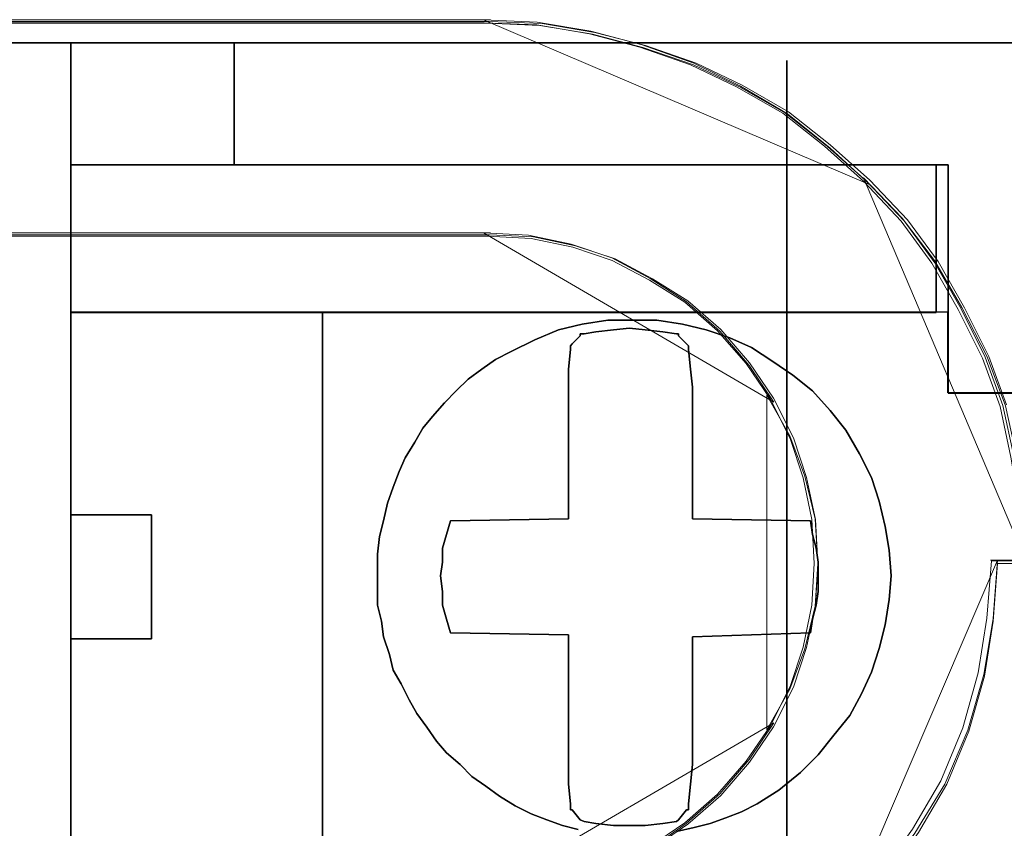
# Model space of a CAD drawing. Header units: millimetres. Extents: x -1290 to 1795, y -4192 to -1311.
# Tile 202 of 256: x 525.81 to 528.22, y -3235.4 to -3233.42. Entities that reach past the tile are written whole.
import ezdxf

# ---------------------------------------------------------------- set-up
doc = ezdxf.new("R2010")
doc.units = ezdxf.units.MM
doc.layers.add('33', color=7, linetype='Continuous')
doc.layers.add('Aparatura', color=7, linetype='Continuous', lineweight=13)

# ---------------------------------------------------------------- blocks, each defined once
blk = doc.blocks.new('*U23')
at = {"layer": '33', "color": 7}
for points in [[(-9.759104, -17.495893), (-11.013265, -17.495893), (-9.759104, -17.495893)], [(-9.759104, -20.792173), (-9.759104, -18.98764), (-9.759104, -17.495893), (-11.013265, -17.495893), (-11.013265, -20.936536), (-11.013265, -27.144129), (-11.013265, -30.608832), (-9.759104, -30.608832), (-9.759104, -29.093024), (-9.759104, -27.312552), (-9.759104, -24.786206), (-9.759104, -23.270398), (-9.759104, -20.792173)], [(-9.759104, -20.792173), (-9.759104, -18.98764), (-9.759104, -17.495893), (-11.013265, -17.495893), (-11.013265, -20.936536), (-11.013265, -27.144129), (-11.013265, -30.608832), (-9.759104, -30.608832), (-9.759104, -29.093024), (-9.759104, -27.312552), (-9.759104, -24.786206), (-9.759104, -23.270398), (-9.759104, -20.792173)], [(-9.759104, -20.792173), (-9.759104, -18.98764), (-9.759104, -17.495893), (-11.013265, -17.495893), (-11.013265, -20.936536), (-11.013265, -27.144129), (-11.013265, -30.608832), (-9.759104, -30.608832), (-9.759104, -29.093024), (-9.759104, -27.312552), (-9.759104, -24.786206), (-9.759104, -23.270398), (-9.759104, -20.792173)], [(-9.759104, -20.792173), (-9.759104, -18.98764), (-9.759104, -17.495893), (-11.013265, -17.495893), (-11.013265, -20.936536), (-11.013265, -27.144129), (-11.013265, -30.608832), (-9.759104, -30.608832), (-9.759104, -29.093024), (-9.759104, -27.312552), (-9.759104, -24.786206), (-9.759104, -23.270398), (-9.759104, -20.792173)], [(-11.013265, -27.144129), (-11.013265, -30.608832), (-9.759104, -30.608832), (-9.759104, -29.093024), (-9.759104, -27.312552), (-9.759104, -24.786206), (-9.759104, -23.270398), (-9.759104, -20.792173), (-9.759104, -18.98764), (-9.759104, -17.495893), (-11.013265, -17.495893), (-11.013265, -20.936536), (-11.013265, -27.144129)], [(-11.013265, -27.144129), (-11.013265, -30.608832), (-9.759104, -30.608832), (-9.759104, -29.093024), (-9.759104, -27.312552), (-9.759104, -24.786206), (-9.759104, -23.270398), (-9.759104, -20.792173), (-9.759104, -18.98764), (-9.759104, -17.495893), (-11.013265, -17.495893), (-11.013265, -20.936536), (-11.013265, -27.144129)], [(-9.760896, -17.495893), (-7.761405, -17.495893), (-9.760896, -17.495893)], [(-9.760896, -30.608832), (-9.760896, -17.495893), (-9.760896, -30.608832)], [(-7.761405, -18.988613), (-7.761405, -17.495893), (-9.760896, -17.495893), (-9.760896, -18.988613), (-7.761405, -18.988613)], [(-7.761405, -18.988613), (-7.761405, -17.495893), (-9.760896, -17.495893), (-9.760896, -18.988613), (-7.761405, -18.988613)], [(-7.761405, -18.988613), (-7.761405, -17.495893), (-9.760896, -17.495893), (-9.760896, -18.988613), (-7.761405, -18.988613)], [(-7.761405, -18.988613), (-7.761405, -17.495893), (-9.760896, -17.495893), (-9.760896, -18.988613), (-7.761405, -18.988613)], [(-9.760896, -18.988613), (-7.761405, -18.988613), (-7.761405, -17.495893), (-9.760896, -17.495893), (-9.760896, -18.988613)], [(-9.760896, -18.988613), (-7.761405, -18.988613), (-7.761405, -17.495893), (-9.760896, -17.495893), (-9.760896, -18.988613)], [(12.478956, -17.495893), (-7.763197, -17.495893), (12.478956, -17.495893)], [(-7.763197, -17.495893), (-7.763197, -18.988613), (-7.763197, -17.495893)], [(-1, -30.368128), (-1, -17.711448), (-1, -30.368128)], [(-7.761405, -18.986816), (-9.760896, -18.986816), (-7.761405, -18.986816)], [(-9.760896, -20.793887), (-6.680026, -20.793887), (0.829595, -20.793887), (0.829595, -19.492796), (0.829595, -18.986816), (-7.763144, -18.986816), (-9.760896, -18.986816), (-9.760896, -20.793887)], [(-9.760896, -20.793887), (-6.680026, -20.793887), (0.829595, -20.793887), (0.829595, -19.492796), (0.829595, -18.986816), (-7.763144, -18.986816), (-9.760896, -18.986816), (-9.760896, -20.793887)], [(-9.760896, -20.793887), (-6.680026, -20.793887), (0.829595, -20.793887), (0.829595, -19.492796), (0.829595, -18.986816), (-7.763144, -18.986816), (-9.760896, -18.986816), (-9.760896, -20.793887)], [(-9.760896, -20.793887), (-6.680026, -20.793887), (0.829595, -20.793887), (0.829595, -19.492796), (0.829595, -18.986816), (-7.763144, -18.986816), (-9.760896, -18.986816), (-9.760896, -20.793887)], [(-6.680026, -20.793887), (0.829595, -20.793887), (0.829595, -19.492796), (0.829595, -18.986816), (-7.763144, -18.986816), (-9.760896, -18.986816), (-9.760896, -20.793887), (-6.680026, -20.793887)], [(-6.680026, -20.793887), (0.829595, -20.793887), (0.829595, -19.492796), (0.829595, -18.986816), (-7.763144, -18.986816), (-9.760896, -18.986816), (-9.760896, -20.793887), (-6.680026, -20.793887)], [(-7.763197, -18.986816), (0.97472, -18.986816), (-7.763197, -18.986816)], [(0.827804, -19.493371), (0.827804, -18.986816), (0.827804, -19.493371)], [(0.972928, -18.986816), (0.972928, -20.98609), (0.972928, -18.986816)], [(0.827804, -20.793887), (0.827804, -19.491575), (0.827804, -20.793887)], [(-9.760896, -23.270378), (-8.773804, -23.270378), (-8.773804, -24.786224), (-9.760896, -24.786224), (-9.760896, -27.312634), (-6.679244, -27.312634), (-6.679244, -20.792091), (-9.760896, -20.792091), (-9.760896, -23.270378)], [(-9.760896, -23.270378), (-8.773804, -23.270378), (-8.773804, -24.786224), (-9.760896, -24.786224), (-9.760896, -27.312634), (-6.679244, -27.312634), (-6.679244, -20.792091), (-9.760896, -20.792091), (-9.760896, -23.270378)], [(-9.760896, -23.270378), (-8.773804, -23.270378), (-8.773804, -24.786224), (-9.760896, -24.786224), (-9.760896, -27.312634), (-6.679244, -27.312634), (-6.679244, -20.792091), (-9.760896, -20.792091), (-9.760896, -23.270378)], [(-9.760896, -23.270378), (-8.773804, -23.270378), (-8.773804, -24.786224), (-9.760896, -24.786224), (-9.760896, -27.312634), (-6.679244, -27.312634), (-6.679244, -20.792091), (-9.760896, -20.792091), (-9.760896, -23.270378)], [(-9.760896, -27.312634), (-6.679244, -27.312634), (-6.679244, -20.792091), (-9.760896, -20.792091), (-9.760896, -23.270378), (-8.773804, -23.270378), (-8.773804, -24.786224), (-9.760896, -24.786224), (-9.760896, -27.312634)], [(-9.760896, -27.312634), (-6.679244, -27.312634), (-6.679244, -20.792091), (-9.760896, -20.792091), (-9.760896, -23.270378), (-8.773804, -23.270378), (-8.773804, -24.786224), (-9.760896, -24.786224), (-9.760896, -27.312634)], [(-0.686707, -24.545441), (-0.638557, -24.377009), (-0.614481, -24.208576), (-0.614481, -24.016082), (-0.614481, -23.847649), (-0.638557, -23.679216), (-0.686707, -23.510784), (-0.710783, -23.342351), (-2.155307, -23.318289), (-2.155307, -21.706148), (-2.179383, -21.489592), (-2.203458, -21.248974), (-2.203458, -21.20085), (-2.227533, -21.176789), (-2.323835, -21.080541), (-2.323835, -21.056479), (-2.34791, -21.056479), (-2.516438, -21.032418), (-2.733117, -21.008356), (-2.92572, -20.984294), (-3.118323, -21.008356), (-3.335002, -21.032418), (-3.479454, -21.056479), (-3.527605, -21.056479), (-3.527605, -21.080541), (-3.623907, -21.176789), (-3.647982, -21.20085), (-3.647982, -21.248974), (-3.672058, -21.489592), (-3.672058, -21.706148), (-3.672058, -23.318289), (-5.116582, -23.342351), (-5.164733, -23.510784), (-5.212884, -23.679216), (-5.212884, -23.847649), (-5.236959, -24.016082), (-5.212884, -24.208576), (-5.212884, -24.377009), (-5.164733, -24.545441), (-5.116582, -24.713874), (-3.672058, -24.737936), (-3.672058, -26.326015), (-3.672058, -26.566633), (-3.647982, -26.807251), (-3.647982, -26.879436), (-3.623907, -26.879436), (-3.527605, -26.999745), (-3.479454, -27.023807), (-3.335002, -27.047869), (-3.118323, -27.071931), (-2.92572, -27.071931), (-2.733117, -27.071931), (-2.516438, -27.047869), (-2.34791, -27.023807), (-2.323835, -26.999745), (-2.227533, -26.879436), (-2.203458, -26.879436), (-2.203458, -26.807251), (-2.179383, -26.566633), (-2.155307, -26.326015), (-2.155307, -24.761998), (-0.710783, -24.713874), (-0.686707, -24.545441)], [(-0.638557, -23.679216), (-0.686707, -23.510784), (-0.710783, -23.342351), (-2.155307, -23.318289), (-2.155307, -21.706148), (-2.179383, -21.489592), (-2.203458, -21.248974), (-2.203458, -21.20085), (-2.227533, -21.176789), (-2.323835, -21.080541), (-2.323835, -21.056479), (-2.34791, -21.056479), (-2.516438, -21.032418), (-2.733117, -21.008356), (-2.92572, -20.984294), (-3.118323, -21.008356), (-3.335002, -21.032418), (-3.479454, -21.056479), (-3.527605, -21.056479), (-3.527605, -21.080541), (-3.623907, -21.176789), (-3.647982, -21.20085), (-3.647982, -21.248974), (-3.672058, -21.489592), (-3.672058, -21.706148), (-3.672058, -23.318289), (-5.116582, -23.342351), (-5.164733, -23.510784), (-5.212884, -23.679216), (-5.212884, -23.847649), (-5.236959, -24.016082), (-5.212884, -24.208576), (-5.212884, -24.377009), (-5.164733, -24.545441), (-5.116582, -24.713874), (-3.672058, -24.737936), (-3.672058, -26.326015), (-3.672058, -26.566633), (-3.647982, -26.807251), (-3.647982, -26.879436), (-3.623907, -26.879436), (-3.527605, -26.999745), (-3.479454, -27.023807), (-3.335002, -27.047869), (-3.118323, -27.071931), (-2.92572, -27.071931), (-2.733117, -27.071931), (-2.516438, -27.047869), (-2.34791, -27.023807), (-2.323835, -26.999745), (-2.227533, -26.879436), (-2.203458, -26.879436), (-2.203458, -26.807251), (-2.179383, -26.566633), (-2.155307, -26.326015), (-2.155307, -24.761998), (-0.710783, -24.713874), (-0.686707, -24.545441), (-0.638557, -24.377009), (-0.614481, -24.208576), (-0.614481, -24.016082), (-0.614481, -23.847649), (-0.638557, -23.679216)], [(-0.638557, -23.679216), (-0.686707, -23.510784), (-0.710783, -23.342351), (-2.155307, -23.318289), (-2.155307, -21.706148), (-2.179383, -21.489592), (-2.203458, -21.248974), (-2.203458, -21.20085), (-2.227533, -21.176789), (-2.323835, -21.080541), (-2.323835, -21.056479), (-2.34791, -21.056479), (-2.516438, -21.032418), (-2.733117, -21.008356), (-2.92572, -20.984294), (-3.118323, -21.008356), (-3.335002, -21.032418), (-3.479454, -21.056479), (-3.527605, -21.056479), (-3.527605, -21.080541), (-3.623907, -21.176789), (-3.647982, -21.20085), (-3.647982, -21.248974), (-3.672058, -21.489592), (-3.672058, -21.706148), (-3.672058, -23.318289), (-5.116582, -23.342351), (-5.164733, -23.510784), (-5.212884, -23.679216), (-5.212884, -23.847649), (-5.236959, -24.016082), (-5.212884, -24.208576), (-5.212884, -24.377009), (-5.164733, -24.545441), (-5.116582, -24.713874), (-3.672058, -24.737936), (-3.672058, -26.326015), (-3.672058, -26.566633), (-3.647982, -26.807251), (-3.647982, -26.879436), (-3.623907, -26.879436), (-3.527605, -26.999745), (-3.479454, -27.023807), (-3.335002, -27.047869), (-3.118323, -27.071931), (-2.92572, -27.071931), (-2.733117, -27.071931), (-2.516438, -27.047869), (-2.34791, -27.023807), (-2.323835, -26.999745), (-2.227533, -26.879436), (-2.203458, -26.879436), (-2.203458, -26.807251), (-2.179383, -26.566633), (-2.155307, -26.326015), (-2.155307, -24.761998), (-0.710783, -24.713874), (-0.686707, -24.545441), (-0.638557, -24.377009), (-0.614481, -24.208576), (-0.614481, -24.016082), (-0.614481, -23.847649), (-0.638557, -23.679216)], [(-0.638557, -23.679216), (-0.686707, -23.510784), (-0.710783, -23.342351), (-2.155307, -23.318289), (-2.155307, -21.706148), (-2.179383, -21.489592), (-2.203458, -21.248974), (-2.203458, -21.20085), (-2.227533, -21.176789), (-2.323835, -21.080541), (-2.323835, -21.056479), (-2.34791, -21.056479), (-2.516438, -21.032418), (-2.733117, -21.008356), (-2.92572, -20.984294), (-3.118323, -21.008356), (-3.335002, -21.032418), (-3.479454, -21.056479), (-3.527605, -21.056479), (-3.527605, -21.080541), (-3.623907, -21.176789), (-3.647982, -21.20085), (-3.647982, -21.248974), (-3.672058, -21.489592), (-3.672058, -21.706148), (-3.672058, -23.318289), (-5.116582, -23.342351), (-5.164733, -23.510784), (-5.212884, -23.679216), (-5.212884, -23.847649), (-5.236959, -24.016082), (-5.212884, -24.208576), (-5.212884, -24.377009), (-5.164733, -24.545441), (-5.116582, -24.713874), (-3.672058, -24.737936), (-3.672058, -26.326015), (-3.672058, -26.566633), (-3.647982, -26.807251), (-3.647982, -26.879436), (-3.623907, -26.879436), (-3.527605, -26.999745), (-3.479454, -27.023807), (-3.335002, -27.047869), (-3.118323, -27.071931), (-2.92572, -27.071931), (-2.733117, -27.071931), (-2.516438, -27.047869), (-2.34791, -27.023807), (-2.323835, -26.999745), (-2.227533, -26.879436), (-2.203458, -26.879436), (-2.203458, -26.807251), (-2.179383, -26.566633), (-2.155307, -26.326015), (-2.155307, -24.761998), (-0.710783, -24.713874), (-0.686707, -24.545441), (-0.638557, -24.377009), (-0.614481, -24.208576), (-0.614481, -24.016082), (-0.614481, -23.847649), (-0.638557, -23.679216)], [(-3.672058, -23.318289), (-3.672058, -21.706148), (-3.672058, -21.489592), (-3.647982, -21.248974), (-3.647982, -21.20085), (-3.623907, -21.176789), (-3.527605, -21.080541), (-3.527605, -21.056479), (-3.479454, -21.056479), (-3.335002, -21.032418), (-3.118323, -21.008356), (-2.92572, -20.984294), (-2.733117, -21.008356), (-2.516438, -21.032418), (-2.34791, -21.056479), (-2.323835, -21.056479), (-2.323835, -21.080541), (-2.227533, -21.176789), (-2.203458, -21.20085), (-2.203458, -21.248974), (-2.179383, -21.489592), (-2.155307, -21.706148), (-2.155307, -23.318289), (-0.710783, -23.342351), (-0.686707, -23.510784), (-0.638557, -23.679216), (-0.614481, -23.847649), (-0.614481, -24.016082), (-0.614481, -24.208576), (-0.638557, -24.377009), (-0.686707, -24.545441), (-0.710783, -24.713874), (-2.155307, -24.761998), (-2.155307, -26.326015), (-2.179383, -26.566633), (-2.203458, -26.807251), (-2.203458, -26.879436), (-2.227533, -26.879436), (-2.323835, -26.999745), (-2.34791, -27.023807), (-2.516438, -27.047869), (-2.733117, -27.071931), (-2.92572, -27.071931), (-3.118323, -27.071931), (-3.335002, -27.047869), (-3.479454, -27.023807), (-3.527605, -26.999745), (-3.623907, -26.879436), (-3.647982, -26.879436), (-3.647982, -26.807251), (-3.672058, -26.566633), (-3.672058, -26.326015), (-3.672058, -24.737936), (-5.116582, -24.713874), (-5.164733, -24.545441), (-5.212884, -24.377009), (-5.212884, -24.208576), (-5.236959, -24.016082), (-5.212884, -23.847649), (-5.212884, -23.679216), (-5.164733, -23.510784), (-5.116582, -23.342351), (-3.672058, -23.318289)], [(-3.672058, -23.318289), (-3.672058, -21.706148), (-3.672058, -21.489592), (-3.647982, -21.248974), (-3.647982, -21.20085), (-3.623907, -21.176789), (-3.527605, -21.080541), (-3.527605, -21.056479), (-3.479454, -21.056479), (-3.335002, -21.032418), (-3.118323, -21.008356), (-2.92572, -20.984294), (-2.733117, -21.008356), (-2.516438, -21.032418), (-2.34791, -21.056479), (-2.323835, -21.056479), (-2.323835, -21.080541), (-2.227533, -21.176789), (-2.203458, -21.20085), (-2.203458, -21.248974), (-2.179383, -21.489592), (-2.155307, -21.706148), (-2.155307, -23.318289), (-0.710783, -23.342351), (-0.686707, -23.510784), (-0.638557, -23.679216), (-0.614481, -23.847649), (-0.614481, -24.016082), (-0.614481, -24.208576), (-0.638557, -24.377009), (-0.686707, -24.545441), (-0.710783, -24.713874), (-2.155307, -24.761998), (-2.155307, -26.326015), (-2.179383, -26.566633), (-2.203458, -26.807251), (-2.203458, -26.879436), (-2.227533, -26.879436), (-2.323835, -26.999745), (-2.34791, -27.023807), (-2.516438, -27.047869), (-2.733117, -27.071931), (-2.92572, -27.071931), (-3.118323, -27.071931), (-3.335002, -27.047869), (-3.479454, -27.023807), (-3.527605, -26.999745), (-3.623907, -26.879436), (-3.647982, -26.879436), (-3.647982, -26.807251), (-3.672058, -26.566633), (-3.672058, -26.326015), (-3.672058, -24.737936), (-5.116582, -24.713874), (-5.164733, -24.545441), (-5.212884, -24.377009), (-5.212884, -24.208576), (-5.236959, -24.016082), (-5.212884, -23.847649), (-5.212884, -23.679216), (-5.164733, -23.510784), (-5.116582, -23.342351), (-3.672058, -23.318289)], [(-9.760896, -23.269179), (-9.760896, -24.787046), (-8.773692, -24.787046), (-8.773692, -23.269179), (-9.760896, -23.269179)], [(-9.760896, -23.269179), (-9.760896, -24.787046), (-8.773692, -24.787046), (-8.773692, -23.269179), (-9.760896, -23.269179)], [(-9.760896, -23.269179), (-9.760896, -24.787046), (-8.773692, -24.787046), (-8.773692, -23.269179), (-9.760896, -23.269179)], [(-9.760896, -23.269179), (-9.760896, -24.787046), (-8.773692, -24.787046), (-8.773692, -23.269179), (-9.760896, -23.269179)], [(-9.760896, -24.787046), (-8.773692, -24.787046), (-8.773692, -23.269179), (-9.760896, -23.269179), (-9.760896, -24.787046)], [(-9.760896, -24.787046), (-8.773692, -24.787046), (-8.773692, -23.269179), (-9.760896, -23.269179), (-9.760896, -24.787046)]]:
    blk.add_lwpolyline(points, close=True, dxfattribs=at)
for points in [[(19.651018, -17.495893), (13.489439, -17.495893), (12.478555, -17.495893), (11.467671, -17.495893), (3.476872, -17.495893), (-7.763197, -17.495893), (-7.763197, -18.988128), (0.829318, -18.988128), (0.97373, -18.988128), (0.97373, -20.793251), (0.97373, -20.985798), (0.97373, -21.780052), (1.984614, -21.780052), (1.984614, -20.985798), (1.984614, -20.793251), (1.984614, -18.988128), (2.129026, -18.988128), (7.977713, -18.988128), (8.988597, -18.988128), (12.478555, -18.988128), (14.981696, -18.988128), (15.968512, -18.988128)], [(19.651018, -17.495893), (13.489439, -17.495893), (12.478555, -17.495893), (11.467671, -17.495893), (3.476872, -17.495893), (-7.763197, -17.495893), (-7.763197, -18.988128), (0.829318, -18.988128), (0.97373, -18.988128), (0.97373, -20.793251), (0.97373, -20.985798), (0.97373, -21.780052), (1.984614, -21.780052), (1.984614, -20.985798), (1.984614, -20.793251), (1.984614, -18.988128), (2.129026, -18.988128), (7.977713, -18.988128), (8.988597, -18.988128), (12.478555, -18.988128), (14.981696, -18.988128), (15.968512, -18.988128)], [(19.651018, -17.495893), (13.489439, -17.495893), (12.478555, -17.495893), (11.467671, -17.495893), (3.476872, -17.495893), (-7.763197, -17.495893), (-7.763197, -18.988128), (0.829318, -18.988128), (0.97373, -18.988128), (0.97373, -20.793251), (0.97373, -20.985798), (0.97373, -21.780052), (1.984614, -21.780052), (1.984614, -20.985798), (1.984614, -20.793251), (1.984614, -18.988128), (2.129026, -18.988128), (7.977713, -18.988128), (8.988597, -18.988128), (12.478555, -18.988128), (14.981696, -18.988128), (15.968512, -18.988128)], [(19.651018, -17.495893), (13.489439, -17.495893), (12.478555, -17.495893), (11.467671, -17.495893), (3.476872, -17.495893), (-7.763197, -17.495893), (-7.763197, -18.988128), (0.829318, -18.988128), (0.97373, -18.988128), (0.97373, -20.793251), (0.97373, -20.985798), (0.97373, -21.780052), (1.984614, -21.780052), (1.984614, -20.985798), (1.984614, -20.793251), (1.984614, -18.988128), (2.129026, -18.988128), (7.977713, -18.988128), (8.988597, -18.988128), (12.478555, -18.988128), (14.981696, -18.988128), (15.968512, -18.988128)], [(19.651018, -17.495893), (13.489439, -17.495893), (12.478555, -17.495893), (11.467671, -17.495893), (3.476872, -17.495893), (-7.763197, -17.495893), (-7.763197, -18.988128), (0.829318, -18.988128), (0.97373, -18.988128), (0.97373, -20.793251), (0.97373, -20.985798), (0.97373, -21.780052), (1.984614, -21.780052), (1.984614, -20.985798), (1.984614, -20.793251), (1.984614, -18.988128), (2.129026, -18.988128), (7.977713, -18.988128), (8.988597, -18.988128), (12.478555, -18.988128), (14.981696, -18.988128), (15.968512, -18.988128)], [(19.651018, -17.495893), (13.489439, -17.495893), (12.478555, -17.495893), (11.467671, -17.495893), (3.476872, -17.495893), (-7.763197, -17.495893), (-7.763197, -18.988128), (0.829318, -18.988128), (0.97373, -18.988128), (0.97373, -20.793251), (0.97373, -20.985798), (0.97373, -21.780052), (1.984614, -21.780052), (1.984614, -20.985798), (1.984614, -20.793251), (1.984614, -18.988128), (2.129026, -18.988128), (7.977713, -18.988128), (8.988597, -18.988128), (12.478555, -18.988128), (14.981696, -18.988128), (15.968512, -18.988128)], [(19.651018, -17.495893), (13.489439, -17.495893), (12.478555, -17.495893), (11.467671, -17.495893), (3.476872, -17.495893), (-7.763197, -17.495893), (-7.763197, -18.988128), (0.829318, -18.988128), (0.97373, -18.988128), (0.97373, -20.793251), (0.97373, -20.985798), (0.97373, -21.780052), (1.984614, -21.780052), (1.984614, -20.985798), (1.984614, -20.793251), (1.984614, -18.988128), (2.129026, -18.988128), (7.977713, -18.988128), (8.988597, -18.988128), (12.478555, -18.988128), (14.981696, -18.988128), (15.968512, -18.988128)], [(19.651018, -17.495893), (13.489439, -17.495893), (12.478555, -17.495893), (11.467671, -17.495893), (3.476872, -17.495893), (-7.763197, -17.495893), (-7.763197, -18.988128), (0.829318, -18.988128), (0.97373, -18.988128), (0.97373, -20.793251), (0.97373, -20.985798), (0.97373, -21.780052), (1.984614, -21.780052), (1.984614, -20.985798), (1.984614, -20.793251), (1.984614, -18.988128), (2.129026, -18.988128), (7.977713, -18.988128), (8.988597, -18.988128), (12.478555, -18.988128), (14.981696, -18.988128), (15.968512, -18.988128)], [(16.136189, -20.792091), (14.836474, -20.792091), (8.987755, -20.792091), (7.976865, -20.792091), (2.128146, -20.792091), (1.983733, -20.792091), (1.983733, -20.984579), (1.983733, -21.778594), (0.972844, -21.778594), (0.972844, -20.984579), (0.972844, -20.792091), (0.828431, -20.792091), (-6.681036, -20.792091), (-6.681036, -27.312634), (-4.731463, -27.312634), (-0.808248, -27.312634), (0.828431, -27.312634), (2.128146, -27.312634), (14.836474, -27.312634), (16.136189, -27.312634)], [(16.136189, -20.792091), (14.836474, -20.792091), (8.987755, -20.792091), (7.976865, -20.792091), (2.128146, -20.792091), (1.983733, -20.792091), (1.983733, -20.984579), (1.983733, -21.778594), (0.972844, -21.778594), (0.972844, -20.984579), (0.972844, -20.792091), (0.828431, -20.792091), (-6.681036, -20.792091), (-6.681036, -27.312634), (-4.731463, -27.312634), (-0.808248, -27.312634), (0.828431, -27.312634), (2.128146, -27.312634), (14.836474, -27.312634), (16.136189, -27.312634)], [(16.136189, -20.792091), (14.836474, -20.792091), (8.987755, -20.792091), (7.976865, -20.792091), (2.128146, -20.792091), (1.983733, -20.792091), (1.983733, -20.984579), (1.983733, -21.778594), (1.983733, -21.778594), (0.972844, -21.778594), (0.972844, -20.984579), (0.972844, -20.792091), (0.828431, -20.792091), (-6.681036, -20.792091), (-6.681036, -27.312634), (-4.731463, -27.312634), (-0.808248, -27.312634), (0.828431, -27.312634), (2.128146, -27.312634), (14.836474, -27.312634), (16.136189, -27.312634)], [(16.136189, -20.792091), (14.836474, -20.792091), (8.987755, -20.792091), (7.976865, -20.792091), (2.128146, -20.792091), (1.983733, -20.792091), (1.983733, -20.984579), (1.983733, -21.778594), (1.983733, -21.778594), (0.972844, -21.778594), (0.972844, -20.984579), (0.972844, -20.792091), (0.828431, -20.792091), (-6.681036, -20.792091), (-6.681036, -27.312634), (-4.731463, -27.312634), (-0.808248, -27.312634), (0.828431, -27.312634), (2.128146, -27.312634), (14.836474, -27.312634), (16.136189, -27.312634)], [(-3.551812, -27.120088), (-3.744405, -27.071958), (-3.936998, -26.999764), (-4.129591, -26.927569), (-4.322184, -26.83131), (-4.514777, -26.710986), (-4.683296, -26.590661), (-4.851814, -26.470337), (-4.996259, -26.325948), (-5.164778, -26.181559), (-5.285149, -26.03717), (-5.405519, -25.868716), (-5.52589, -25.700262), (-5.622186, -25.531808), (-5.718483, -25.33929), (-5.814779, -25.170836), (-5.862927, -24.978317), (-5.93515, -24.761734), (-5.959224, -24.569215), (-6.007372, -24.376696), (-6.007372, -24.160113), (-6.007372, -23.943529), (-6.007372, -23.75101), (-5.983298, -23.534427), (-5.93515, -23.341908), (-5.887002, -23.125324), (-5.814779, -22.932806), (-5.742557, -22.740287), (-5.670334, -22.571833), (-5.549964, -22.379314), (-5.453667, -22.21086), (-5.333297, -22.066471), (-5.188852, -21.898018), (-5.044407, -21.753629), (-4.899963, -21.609239), (-4.731444, -21.488915), (-4.562925, -21.368591), (-4.370332, -21.272332), (-4.081443, -21.127943), (-3.792553, -21.007618), (-3.503664, -20.935424), (-3.1907, -20.887294), (-2.877737, -20.887294), (-2.588847, -20.887294), (-2.275884, -20.935424), (-1.986994, -21.007618), (-1.698105, -21.103878), (-1.43329, -21.224202), (-1.168474, -21.392656), (-0.927733, -21.56111), (-0.686992, -21.753629), (-0.470325, -21.994277), (-0.277732, -22.234925), (-0.109213, -22.523703), (-0.109213, -22.523703), (0.035232, -22.812481), (0.131528, -23.10126), (0.203751, -23.414103), (0.251899, -23.702881), (0.275973, -24.015724), (0.251899, -24.304502), (0.203751, -24.617345), (0.131528, -24.906123), (0.035232, -25.194901), (-0.085139, -25.459614), (-0.229584, -25.724327), (-0.422177, -25.964976), (-0.61477, -26.205624), (-0.831437, -26.422208), (-1.096252, -26.638791), (-1.361067, -26.807245), (-1.55366, -26.903504), (-1.746253, -26.975699), (-1.938846, -27.047893), (-2.131439, -27.096023), (-2.348106, -27.144153)], [(-3.551812, -27.120088), (-3.744405, -27.071958), (-3.936998, -26.999764), (-4.129591, -26.927569), (-4.322184, -26.83131), (-4.514777, -26.710986), (-4.683296, -26.590661), (-4.851814, -26.470337), (-4.996259, -26.325948), (-5.164778, -26.181559), (-5.285149, -26.03717), (-5.405519, -25.868716), (-5.52589, -25.700262), (-5.622186, -25.531808), (-5.718483, -25.33929), (-5.814779, -25.170836), (-5.862927, -24.978317), (-5.93515, -24.761734), (-5.959224, -24.569215), (-6.007372, -24.376696), (-6.007372, -24.160113), (-6.007372, -23.943529), (-6.007372, -23.75101), (-5.983298, -23.534427), (-5.93515, -23.341908), (-5.887002, -23.125324), (-5.814779, -22.932806), (-5.742557, -22.740287), (-5.670334, -22.571833), (-5.549964, -22.379314), (-5.453667, -22.21086), (-5.333297, -22.066471), (-5.188852, -21.898018), (-5.044407, -21.753629), (-4.899963, -21.609239), (-4.731444, -21.488915), (-4.562925, -21.368591), (-4.370332, -21.272332), (-4.081443, -21.127943), (-3.792553, -21.007618), (-3.503664, -20.935424), (-3.1907, -20.887294), (-2.877737, -20.887294), (-2.588847, -20.887294), (-2.275884, -20.935424), (-1.986994, -21.007618), (-1.698105, -21.103878), (-1.43329, -21.224202), (-1.168474, -21.392656), (-0.927733, -21.56111), (-0.686992, -21.753629), (-0.470325, -21.994277), (-0.277732, -22.234925), (-0.109213, -22.523703), (-0.109213, -22.523703), (0.035232, -22.812481), (0.131528, -23.10126), (0.203751, -23.414103), (0.251899, -23.702881), (0.275973, -24.015724), (0.251899, -24.304502), (0.203751, -24.617345), (0.131528, -24.906123), (0.035232, -25.194901), (-0.085139, -25.459614), (-0.229584, -25.724327), (-0.422177, -25.964976), (-0.61477, -26.205624), (-0.831437, -26.422208), (-1.096252, -26.638791), (-1.361067, -26.807245), (-1.55366, -26.903504), (-1.746253, -26.975699), (-1.938846, -27.047893), (-2.131439, -27.096023), (-2.348106, -27.144153)], [(-3.551812, -27.120088), (-3.744405, -27.071958), (-3.936998, -26.999764), (-4.129591, -26.927569), (-4.322184, -26.83131), (-4.514777, -26.710986), (-4.683296, -26.590661), (-4.851814, -26.470337), (-4.996259, -26.325948), (-5.164778, -26.181559), (-5.285149, -26.03717), (-5.405519, -25.868716), (-5.52589, -25.700262), (-5.622186, -25.531808), (-5.718483, -25.33929), (-5.814779, -25.170836), (-5.862927, -24.978317), (-5.93515, -24.761734), (-5.959224, -24.569215), (-6.007372, -24.376696), (-6.007372, -24.160113), (-6.007372, -23.943529), (-6.007372, -23.75101), (-5.983298, -23.534427), (-5.93515, -23.341908), (-5.887002, -23.125324), (-5.814779, -22.932806), (-5.742557, -22.740287), (-5.670334, -22.571833), (-5.549964, -22.379314), (-5.453667, -22.21086), (-5.333297, -22.066471), (-5.188852, -21.898018), (-5.044407, -21.753629), (-4.899963, -21.609239), (-4.731444, -21.488915), (-4.562925, -21.368591), (-4.370332, -21.272332), (-4.081443, -21.127943), (-3.792553, -21.007618), (-3.503664, -20.935424), (-3.1907, -20.887294), (-2.877737, -20.887294), (-2.588847, -20.887294), (-2.275884, -20.935424), (-1.986994, -21.007618), (-1.698105, -21.103878), (-1.43329, -21.224202), (-1.168474, -21.392656), (-0.927733, -21.56111), (-0.686992, -21.753629), (-0.470325, -21.994277), (-0.277732, -22.234925), (-0.109213, -22.523703), (-0.109213, -22.523703), (0.035232, -22.812481), (0.131528, -23.10126), (0.203751, -23.414103), (0.251899, -23.702881), (0.275973, -24.015724), (0.251899, -24.304502), (0.203751, -24.617345), (0.131528, -24.906123), (0.035232, -25.194901), (-0.085139, -25.459614), (-0.229584, -25.724327), (-0.422177, -25.964976), (-0.61477, -26.205624), (-0.831437, -26.422208), (-1.096252, -26.638791), (-1.361067, -26.807245), (-1.55366, -26.903504), (-1.746253, -26.975699), (-1.938846, -27.047893), (-2.131439, -27.096023), (-2.348106, -27.144153)], [(-3.551812, -27.120088), (-3.744405, -27.071958), (-3.936998, -26.999764), (-4.129591, -26.927569), (-4.322184, -26.83131), (-4.514777, -26.710986), (-4.683296, -26.590661), (-4.851814, -26.470337), (-4.996259, -26.325948), (-5.164778, -26.181559), (-5.285149, -26.03717), (-5.405519, -25.868716), (-5.52589, -25.700262), (-5.622186, -25.531808), (-5.718483, -25.33929), (-5.814779, -25.170836), (-5.862927, -24.978317), (-5.93515, -24.761734), (-5.959224, -24.569215), (-6.007372, -24.376696), (-6.007372, -24.160113), (-6.007372, -23.943529), (-6.007372, -23.75101), (-5.983298, -23.534427), (-5.93515, -23.341908), (-5.887002, -23.125324), (-5.814779, -22.932806), (-5.742557, -22.740287), (-5.670334, -22.571833), (-5.549964, -22.379314), (-5.453667, -22.21086), (-5.333297, -22.066471), (-5.188852, -21.898018), (-5.044407, -21.753629), (-4.899963, -21.609239), (-4.731444, -21.488915), (-4.562925, -21.368591), (-4.370332, -21.272332), (-4.081443, -21.127943), (-3.792553, -21.007618), (-3.503664, -20.935424), (-3.1907, -20.887294), (-2.877737, -20.887294), (-2.588847, -20.887294), (-2.275884, -20.935424), (-1.986994, -21.007618), (-1.698105, -21.103878), (-1.43329, -21.224202), (-1.168474, -21.392656), (-0.927733, -21.56111), (-0.686992, -21.753629), (-0.470325, -21.994277), (-0.277732, -22.234925), (-0.109213, -22.523703), (-0.109213, -22.523703), (0.035232, -22.812481), (0.131528, -23.10126), (0.203751, -23.414103), (0.251899, -23.702881), (0.275973, -24.015724), (0.251899, -24.304502), (0.203751, -24.617345), (0.131528, -24.906123), (0.035232, -25.194901), (-0.085139, -25.459614), (-0.229584, -25.724327), (-0.422177, -25.964976), (-0.61477, -26.205624), (-0.831437, -26.422208), (-1.096252, -26.638791), (-1.361067, -26.807245), (-1.55366, -26.903504), (-1.746253, -26.975699), (-1.938846, -27.047893), (-2.131439, -27.096023), (-2.348106, -27.144153)], [(-2.348106, -27.144153), (-2.131439, -27.096023), (-1.938846, -27.047893), (-1.746253, -26.975699), (-1.55366, -26.903504), (-1.361067, -26.807245), (-1.096252, -26.638791), (-0.831437, -26.422208), (-0.61477, -26.205624), (-0.422177, -25.964976), (-0.229584, -25.724327), (-0.085139, -25.459614), (0.035232, -25.194901), (0.131528, -24.906123), (0.203751, -24.617345), (0.251899, -24.304502), (0.275973, -24.015724), (0.251899, -23.702881), (0.203751, -23.414103), (0.131528, -23.10126), (0.035232, -22.812481), (-0.109213, -22.523703), (-0.277732, -22.234925), (-0.470325, -21.994277), (-0.470325, -21.994277), (-0.686992, -21.753629), (-0.927733, -21.56111), (-1.168474, -21.392656), (-1.43329, -21.224202), (-1.698105, -21.103878), (-1.986994, -21.007618), (-2.275884, -20.935424), (-2.588847, -20.887294), (-2.877737, -20.887294), (-3.1907, -20.887294), (-3.503664, -20.935424), (-3.792553, -21.007618), (-4.081443, -21.127943), (-4.370332, -21.272332), (-4.562925, -21.368591), (-4.731444, -21.488915), (-4.899963, -21.609239), (-5.044407, -21.753629), (-5.188852, -21.898018), (-5.333297, -22.066471), (-5.453667, -22.21086), (-5.549964, -22.379314), (-5.670334, -22.571833), (-5.742557, -22.740287), (-5.814779, -22.932806), (-5.887002, -23.125324), (-5.93515, -23.341908), (-5.983298, -23.534427), (-6.007372, -23.75101), (-6.007372, -23.943529), (-6.007372, -24.160113), (-6.007372, -24.376696), (-5.959224, -24.569215), (-5.93515, -24.761734), (-5.862927, -24.978317), (-5.814779, -25.170836), (-5.718483, -25.33929), (-5.622186, -25.531808), (-5.52589, -25.700262), (-5.405519, -25.868716), (-5.285149, -26.03717), (-5.164778, -26.181559), (-4.996259, -26.325948), (-4.851814, -26.470337), (-4.683296, -26.590661), (-4.514777, -26.710986), (-4.322184, -26.83131), (-4.129591, -26.927569), (-3.936998, -26.999764), (-3.744405, -27.071958), (-3.551812, -27.120088)], [(-2.348106, -27.144153), (-2.131439, -27.096023), (-1.938846, -27.047893), (-1.746253, -26.975699), (-1.55366, -26.903504), (-1.361067, -26.807245), (-1.096252, -26.638791), (-0.831437, -26.422208), (-0.61477, -26.205624), (-0.422177, -25.964976), (-0.229584, -25.724327), (-0.085139, -25.459614), (0.035232, -25.194901), (0.131528, -24.906123), (0.203751, -24.617345), (0.251899, -24.304502), (0.275973, -24.015724), (0.251899, -23.702881), (0.203751, -23.414103), (0.131528, -23.10126), (0.035232, -22.812481), (-0.109213, -22.523703), (-0.277732, -22.234925), (-0.470325, -21.994277), (-0.470325, -21.994277), (-0.686992, -21.753629), (-0.927733, -21.56111), (-1.168474, -21.392656), (-1.43329, -21.224202), (-1.698105, -21.103878), (-1.986994, -21.007618), (-2.275884, -20.935424), (-2.588847, -20.887294), (-2.877737, -20.887294), (-3.1907, -20.887294), (-3.503664, -20.935424), (-3.792553, -21.007618), (-4.081443, -21.127943), (-4.370332, -21.272332), (-4.562925, -21.368591), (-4.731444, -21.488915), (-4.899963, -21.609239), (-5.044407, -21.753629), (-5.188852, -21.898018), (-5.333297, -22.066471), (-5.453667, -22.21086), (-5.549964, -22.379314), (-5.670334, -22.571833), (-5.742557, -22.740287), (-5.814779, -22.932806), (-5.887002, -23.125324), (-5.93515, -23.341908), (-5.983298, -23.534427), (-6.007372, -23.75101), (-6.007372, -23.943529), (-6.007372, -24.160113), (-6.007372, -24.376696), (-5.959224, -24.569215), (-5.93515, -24.761734), (-5.862927, -24.978317), (-5.814779, -25.170836), (-5.718483, -25.33929), (-5.622186, -25.531808), (-5.52589, -25.700262), (-5.405519, -25.868716), (-5.285149, -26.03717), (-5.164778, -26.181559), (-4.996259, -26.325948), (-4.851814, -26.470337), (-4.683296, -26.590661), (-4.514777, -26.710986), (-4.322184, -26.83131), (-4.129591, -26.927569), (-3.936998, -26.999764), (-3.744405, -27.071958), (-3.551812, -27.120088)]]:
    blk.add_lwpolyline(points, dxfattribs=at)

msp = doc.modelspace()

# ---------------------------------------------------------------- linework, layer by layer
at = {"layer": 'Aparatura', "lineweight": 13}
for points in [[(526.9666, -3233.4165), (526.9666, -3233.4165), (525.9267, -3233.4165), (525.2768, -3233.4165), (525.0385, -3233.4165), (524.9356, -3233.4165), (524.9031, -3233.4165), (524.8869, -3233.4165), (524.8814, -3233.4165), (526.9666, -3233.4165)], [(527.8957, -3233.8207), (527.7973, -3233.7309), (527.6933, -3233.6467), (527.5785, -3233.5793), (527.4636, -3233.5232), (527.3378, -3233.4783), (527.2119, -3233.4446), (527.0807, -3233.4222), (526.9494, -3233.4165), (527.8957, -3233.8207)], [(528.2827, -3234.7559), (528.2771, -3234.619), (528.2547, -3234.4877), (528.2266, -3234.3618), (528.1818, -3234.2413), (528.1201, -3234.1209), (528.0528, -3234.006), (527.9742, -3233.902), (527.8789, -3233.8035), (528.2827, -3234.7559)], [(526.9666, -3233.9378), (526.9666, -3233.9378), (524.3658, -3233.9378), (526.9666, -3233.9378)], [(527.6596, -3234.3528), (527.599, -3234.2631), (527.5275, -3234.1789), (527.4449, -3234.106), (527.3568, -3234.05), (527.2632, -3233.9995), (527.1641, -3233.9659), (527.0595, -3233.9434), (526.9494, -3233.9378), (527.6596, -3234.3528)], [(527.6424, -3235.1539), (527.6985, -3235.0551), (527.7359, -3234.9562), (527.7609, -3234.8518), (527.7671, -3234.7475), (527.7609, -3234.6376), (527.7359, -3234.5333), (527.6985, -3234.4344), (527.6424, -3234.3355), (527.6424, -3235.1539)], [(527.8251, -3235.6321), (527.9207, -3235.5225), (528.0051, -3235.4074), (528.0782, -3235.2869), (528.1344, -3235.1554), (528.1737, -3235.0184), (528.1962, -3234.8814), (528.2075, -3234.739), (527.8251, -3235.6321)], [(528.2827, -3234.739), (528.2827, -3234.739), (528.1903, -3234.739), (528.2827, -3234.739)], [(526.9494, -3235.5516), (527.0595, -3235.546), (527.1641, -3235.5236), (527.2632, -3235.4899), (527.3568, -3235.4451), (527.4449, -3235.3834), (527.5275, -3235.3105), (527.599, -3235.2264), (527.6596, -3235.1367), (526.9494, -3235.5516)]]:
    msp.add_lwpolyline(points, close=True, dxfattribs=at)
for points in [[(525.2746, -3233.4241), (525.9193, -3233.4241), (526.9508, -3233.4241), (526.9508, -3233.4241), (527.0797, -3233.4295), (527.2086, -3233.4511), (527.3322, -3233.4835), (527.4558, -3233.5266), (527.5686, -3233.5806), (527.6814, -3233.6454), (527.7835, -3233.7263), (527.8802, -3233.8127), (527.9715, -3233.9098), (528.0467, -3234.0124), (528.1112, -3234.1257), (528.1703, -3234.2444), (528.2133, -3234.3632), (528.2401, -3234.4873), (528.2616, -3234.6168), (528.267, -3234.7518), (528.267, -3235.7826), (534.096, -3235.7826)], [(525.2821, -3233.4252), (525.9267, -3233.4252), (526.958, -3233.4252), (526.958, -3233.4252), (527.0869, -3233.4306), (527.2158, -3233.4521), (527.3393, -3233.4843), (527.4629, -3233.5273), (527.5757, -3233.5811), (527.6885, -3233.6456), (527.7905, -3233.7262), (527.8872, -3233.8123), (527.9785, -3233.909), (528.0537, -3234.0112), (528.1182, -3234.124), (528.1772, -3234.2423), (528.2202, -3234.3606), (528.2471, -3234.4842), (528.2685, -3234.6132), (528.2739, -3234.7476), (528.2739, -3235.7744), (534.1017, -3235.7744)], [(528.2289, -3234.3592), (528.1858, -3234.2405), (528.1265, -3234.1219), (528.0619, -3234.0086), (527.9865, -3233.9061), (527.8949, -3233.809), (527.798, -3233.7227), (527.6956, -3233.6418), (527.5825, -3233.577), (527.4694, -3233.5231), (527.3455, -3233.4799), (527.2217, -3233.4475), (527.0924, -3233.426), (526.9631, -3233.4206), (526.9631, -3233.4206), (525.929, -3233.4206), (525.2827, -3233.4206)], [(527.3629, -3235.4442), (527.4491, -3235.3848), (527.53, -3235.3145), (527.6, -3235.2335), (527.6593, -3235.1471), (527.7078, -3235.0499), (527.7401, -3234.9527), (527.7617, -3234.85), (527.7671, -3234.7474), (527.7617, -3234.6394), (527.7401, -3234.5368), (527.7078, -3234.4396), (527.6593, -3234.3423), (527.6, -3234.2559), (527.53, -3234.1749), (527.4491, -3234.1047), (527.3629, -3234.0507), (527.2713, -3234.0021), (527.1743, -3233.9697), (527.0719, -3233.9481), (526.9641, -3233.9426), (526.9641, -3233.9426), (524.372, -3233.9426)], [(524.372, -3233.9426), (526.9641, -3233.9426), (526.9641, -3233.9426), (527.0719, -3233.9481), (527.1743, -3233.9697), (527.2713, -3234.0021), (527.3629, -3234.0507), (527.4491, -3234.1047), (527.53, -3234.1749), (527.6, -3234.2559), (527.6593, -3234.3423), (527.7078, -3234.4396), (527.7401, -3234.5368), (527.7617, -3234.6394), (527.7671, -3234.7474), (527.7617, -3234.85), (527.7401, -3234.9527), (527.7078, -3235.0499), (527.6593, -3235.1471), (527.6, -3235.2335), (527.53, -3235.3145), (527.4491, -3235.3848), (527.3629, -3235.4442)], [(527.3556, -3235.4409), (527.4416, -3235.3817), (527.5221, -3235.3118), (527.592, -3235.2312), (527.6511, -3235.1452), (527.6994, -3235.0484), (527.7316, -3234.9517), (527.7531, -3234.8495), (527.7585, -3234.7474), (527.7531, -3234.6399), (527.7316, -3234.5378), (527.6994, -3234.441), (527.6511, -3234.3442), (527.592, -3234.2582), (527.5221, -3234.1776), (527.4416, -3234.1077), (527.3556, -3234.054), (527.2643, -3234.0056), (527.1676, -3233.9733), (527.0655, -3233.9518), (526.9581, -3233.9465), (526.9581, -3233.9465), (524.3744, -3233.9465)], [(528.2673, -3234.7407), (528.1921, -3234.7407), (528.1813, -3234.8806), (528.1598, -3235.0151), (528.1222, -3235.1496), (528.0685, -3235.2788), (527.9987, -3235.3971), (527.9181, -3235.5101), (527.8267, -3235.6177), (527.7247, -3235.7092), (527.6065, -3235.7899), (527.4883, -3235.8545), (527.3593, -3235.9083), (527.225, -3235.9459), (527.0907, -3235.9728), (526.9511, -3235.9782), (526.9457, -3235.9782), (526.9296, -3235.9782), (526.8973, -3235.9782), (526.7791, -3235.9782), (526.5213, -3235.9782), (525.8229, -3235.9782), (524.8075, -3235.9782)], [(524.8141, -3235.9884), (525.832, -3235.9884), (526.5322, -3235.9884), (526.7908, -3235.9884), (526.9093, -3235.9884), (526.9416, -3235.9884), (526.9577, -3235.9884), (526.9631, -3235.9884), (527.1032, -3235.983), (527.2378, -3235.956), (527.3725, -3235.9183), (527.5017, -3235.8643), (527.6202, -3235.7996), (527.7387, -3235.7187), (527.8411, -3235.627), (527.9326, -3235.5191), (528.0134, -3235.4058), (528.0834, -3235.2871), (528.1373, -3235.1576), (528.175, -3235.0228), (528.1965, -3234.8879), (528.2073, -3234.7476), (528.2827, -3234.7476)]]:
    msp.add_lwpolyline(points, dxfattribs=at)

# ---------------------------------------------------------------- block references
at = {"layer": 'Aparatura', "lineweight": 13, "xscale": 0.2, "yscale": 0.2, "zscale": 0.2}
msp.add_blockref('*U23', (527.8914, -3229.9741), dxfattribs=at)

doc.saveas('drawing.dxf')
